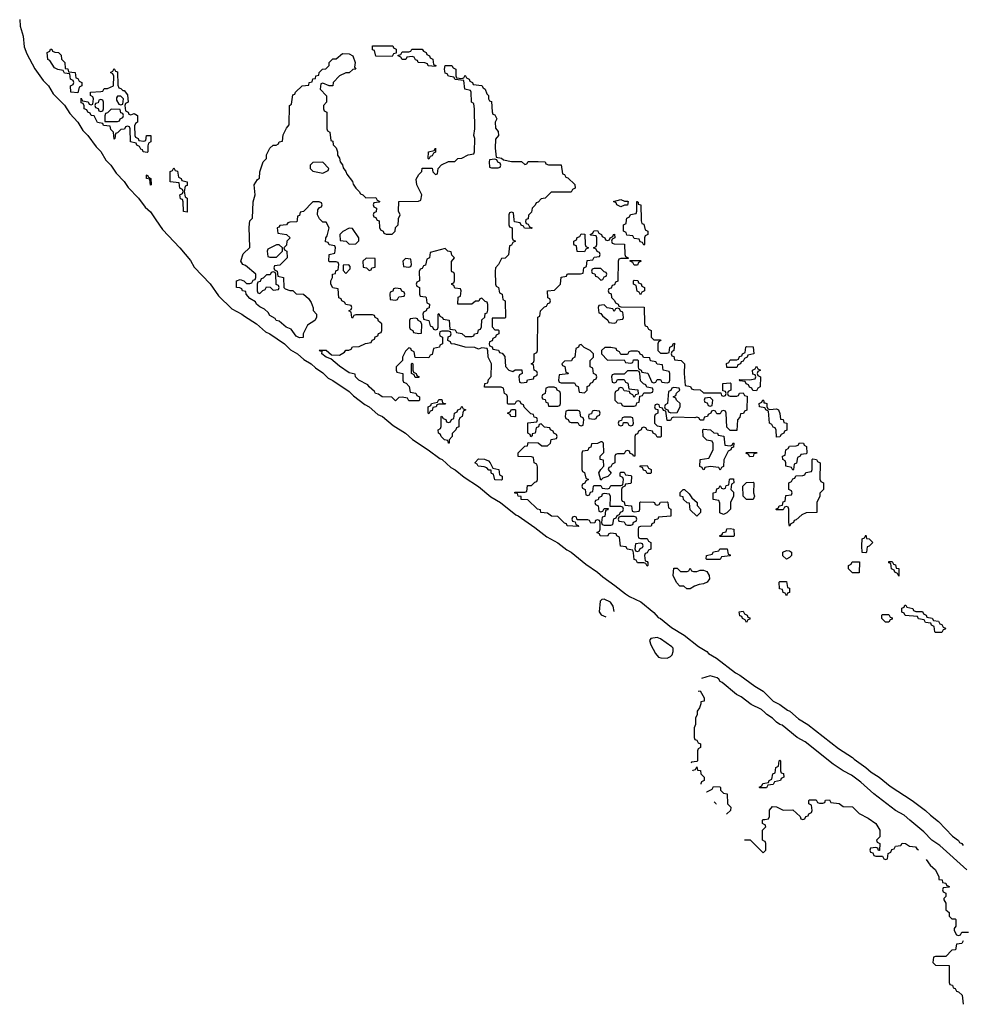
# Model space of a CAD drawing. Header units: inches. Extents: x 2710028 to 2964570, y 496606 to 722708.
# Tile 37 of 228: x 2715499 to 2721193, y 685258 to 691209. Entities that reach past the tile are written whole.
import ezdxf

# ---------------------------------------------------------------- set-up
doc = ezdxf.new("R2010")
doc.units = ezdxf.units.IN
doc.header["$MEASUREMENT"] = 0
for name, color, linetype in [('C7618', 7, 'Continuous'), ('C7619', 7, 'Continuous'), ('C7628', 7, 'Continuous')]:
    doc.layers.add(name, color=color, linetype=linetype)

msp = doc.modelspace()

# ---------------------------------------------------------------- linework, layer by layer
at = {"layer": 'C7618', "color": 6}
for points in [[(2716322.2, 690000), (2716361.8, 689941.8), (2716467.3, 689830), (2716530, 689753.4), (2716552.9, 689712.9), (2716650, 689612.7), (2716699.9, 689539.9), (2716780.8, 689460.8), (2716842, 689430), (2716856.2, 689416.2), (2716930.4, 689370), (2716983.1, 689323.1), (2717010.5, 689310), (2717099.1, 689250), (2717134.4, 689214.4), (2717176.3, 689190), (2717215.8, 689155.8), (2717259.1, 689130), (2717285.3, 689105.3), (2717330, 689074.9), (2717362, 689042), (2717390, 689028), (2717490, 688961.6), (2717516, 688936), (2717584.2, 688884.2), (2717610.4, 688870), (2717662.3, 688822.3), (2717690.2, 688810.2), (2717755.8, 688755.8), (2717830, 688710.3), (2717872.5, 688672.5), (2717967.3, 688610), (2718036.1, 688556.1), (2718050.4, 688550), (2718103.4, 688503.4), (2718130, 688487.7), (2718183.4, 688443.4), (2718270, 688387.7), (2718345.5, 688325.5), (2718404, 688290), (2718496, 688216), (2718510, 688210.3), (2718610, 688139.3), (2718682.8, 688082.7), (2718750, 688048), (2718804, 688004), (2718830.4, 687990), (2718918, 687918), (2718990.3, 687870), (2719021.4, 687841.4), (2719094.9, 687790), (2719158, 687738), (2719182, 687722), (2719250.4, 687690), (2719330, 687625.5), (2719356.5, 687596.5), (2719370.3, 687590), (2719436.4, 687536.4), (2719512.2, 687490), (2719599.9, 687419.9), (2719650.3, 687390), (2719659, 687379), (2719707.3, 687350), (2719822.2, 687262.2), (2719850, 687248), (2719940.4, 687180.4), (2719990.5, 687150), (2720000, 687140.5)], [(2717174.6, 690000), (2717172.7, 689987.3), (2717130, 689986), (2717118, 689982), (2717111.6, 689968.4), (2717070, 689966), (2717064.7, 689955.3), (2717054, 689950), (2717058, 689918), (2717111.6, 689911.6), (2717132, 689890), (2717112, 689870), (2717110, 689846), (2717094, 689830), (2717098, 689818), (2717112, 689810), (2717114, 689770), (2717070, 689726), (2717038, 689722), (2717034, 689710), (2717038, 689698), (2717054, 689690), (2717058, 689658), (2717092, 689650), (2717094, 689590), (2717102, 689582), (2717130, 689572), (2717150, 689572), (2717170, 689552), (2717214, 689550), (2717243.6, 689523.6), (2717259.8, 689499.8), (2717272, 689468), (2717272, 689452), (2717292, 689430), (2717292, 689410), (2717282, 689390), (2717238, 689362), (2717212, 689310), (2717211, 689289), (2717190, 689286), (2717170, 689295.3), (2717139.3, 689339.3), (2717109, 689350), (2717067, 689387), (2717049.3, 689390), (2717042.7, 689402.7), (2717010, 689421.2), (2716999.3, 689439.3), (2716978.9, 689458.9), (2716950, 689474), (2716929, 689490), (2716923.1, 689503.1), (2716890, 689524), (2716868, 689550), (2716866, 689566), (2716846, 689570), (2716842, 689582), (2716828.4, 689588.4), (2716809, 689590), (2716808.4, 689631.6), (2716830, 689638), (2716854, 689630), (2716870, 689614), (2716890, 689614), (2716902, 689618), (2716910, 689634), (2716922, 689638), (2716926, 689650), (2716926, 689670), (2716864, 689724), (2716848, 689730), (2716835.3, 689750), (2716850, 689794), (2716888.4, 689831.6), (2716885.2, 689954.8), (2716890, 689994), (2716896, 690000)], [(2718454, 690000), (2718454, 689970), (2718458, 689958), (2718474, 689950), (2718474, 689890), (2718478, 689878), (2718494, 689870), (2718478, 689862), (2718470, 689846), (2718458, 689842), (2718452.7, 689787.3), (2718431.6, 689768.4), (2718410, 689766), (2718391.6, 689728.4), (2718374, 689710), (2718372, 689690), (2718374, 689610), (2718378, 689598), (2718392, 689590), (2718398, 689558), (2718414, 689550), (2718418, 689518), (2718432, 689510), (2718434, 689410), (2718430, 689406), (2718354, 689406), (2718352.7, 689352.7), (2718370, 689334), (2718390, 689334), (2718394, 689330), (2718394, 689310), (2718378, 689302), (2718374, 689290), (2718358, 689282), (2718352.7, 689267.3), (2718338, 689262), (2718334, 689250), (2718338, 689238), (2718352.7, 689232.7), (2718358, 689218), (2718391.6, 689211.6), (2718398, 689198), (2718412.7, 689192.7), (2718430, 689174), (2718432.7, 689112.7), (2718454, 689090), (2718478, 689082), (2718492.7, 689092.7), (2718532.7, 689092.7), (2718534, 689070), (2718518, 689062), (2718514, 689050), (2718518, 689018), (2718530, 689014), (2718562, 689018), (2718567.3, 689032.7), (2718602, 689038), (2718607.3, 689052.7), (2718622, 689058), (2718626, 689070), (2718622, 689082), (2718606, 689090), (2718602, 689122), (2718588, 689130), (2718602, 689138), (2718606, 689150), (2718606, 689190), (2718622, 689198), (2718626, 689210), (2718628.4, 689411.6), (2718642, 689418), (2718646, 689450), (2718670, 689474), (2718682, 689478), (2718690, 689494), (2718702, 689498), (2718706, 689510), (2718702, 689522), (2718688.4, 689528.4), (2718688, 689570), (2718730, 689574), (2718766, 689610), (2718770, 689652), (2718802, 689658), (2718806, 689670), (2718812.7, 689672.7), (2718887.3, 689672.7), (2718902, 689678), (2718906, 689710), (2718922, 689718), (2718927.3, 689752.7), (2718962, 689758), (2718970, 689774), (2719002, 689778), (2719006, 689790), (2719002, 689802), (2718987.3, 689807.3), (2718982, 689822), (2718966, 689830), (2718982, 689838), (2718986, 689850), (2718986, 689890), (2718982, 689902), (2718950, 689906), (2718946, 689910), (2718962, 689918), (2718967.3, 689932.7), (2718990, 689934), (2718998, 689918), (2719014, 689910), (2719018, 689898), (2719034, 689890), (2719038, 689878), (2719050, 689874), (2719062, 689878), (2719066, 689890), (2719082, 689898), (2719086, 689910), (2719092, 689912), (2719094, 689890), (2719078, 689882), (2719074, 689870), (2719078, 689858), (2719090, 689854), (2719152.7, 689852.7), (2719154, 689790), (2719158, 689778), (2719174, 689770), (2719174, 689766), (2719130, 689766), (2719118, 689762), (2719114, 689750), (2719111.6, 689628.4), (2719098, 689622), (2719092.7, 689607.3), (2719078, 689602), (2719072.7, 689587.3), (2719058, 689582), (2719054, 689570), (2719058, 689558), (2719072.7, 689552.7), (2719074, 689530), (2719092.7, 689512.7), (2719098, 689498), (2719114, 689490), (2719118, 689478), (2719130, 689474), (2719271.1, 689471.1), (2719272.7, 689372.7), (2719278, 689358), (2719290, 689354), (2719298, 689338), (2719314, 689330), (2719314, 689290), (2719330, 689274), (2719370, 689274), (2719372, 689270), (2719358, 689262), (2719354, 689250), (2719354, 689210), (2719370, 689194), (2719410, 689194), (2719422, 689198), (2719426, 689230), (2719442, 689238), (2719446, 689250), (2719454, 689254), (2719451.1, 689208.9), (2719438, 689202), (2719434, 689190), (2719438, 689178), (2719450, 689174), (2719454, 689154), (2719494, 689150), (2719514, 689130), (2719512, 689070), (2719518, 688998), (2719551.6, 688991.6), (2719558, 688978), (2719570, 688974), (2719610, 688972), (2719630, 688954), (2719734, 688954), (2719738, 688938), (2719750, 688934), (2719762, 688938), (2719766, 688950), (2719762, 688962), (2719746, 688966), (2719746, 689010), (2719790, 689014), (2719794, 689010), (2719794, 688970), (2719778, 688962), (2719774, 688950), (2719778, 688938), (2719790, 688934), (2719830, 688934), (2719842, 688938), (2719847.3, 688952.7), (2719870, 688954), (2719878, 688938), (2719892.7, 688932.7), (2719892, 688848), (2719878, 688842), (2719872, 688828), (2719854, 688826), (2719850, 688806), (2719834, 688790), (2719830, 688726), (2719790, 688726), (2719770, 688746), (2719766, 688830), (2719762, 688842), (2719750, 688846), (2719738, 688842), (2719730, 688826), (2719710, 688826), (2719702, 688842), (2719690, 688846), (2719678, 688842), (2719674, 688830), (2719658, 688822), (2719654, 688810), (2719634, 688806), (2719630, 688788), (2719610, 688788), (2719602, 688802), (2719590, 688806), (2719578, 688802), (2719450, 688806), (2719438, 688802), (2719430, 688786), (2719410, 688786), (2719402, 688842), (2719387.3, 688847.3), (2719382, 688862), (2719366, 688866), (2719362, 688882), (2719350, 688886), (2719338, 688882), (2719334, 688870), (2719338, 688858), (2719354, 688854), (2719354, 688830), (2719338, 688822), (2719334, 688810), (2719334, 688770), (2719350, 688754), (2719374, 688750), (2719374, 688690), (2719370, 688686), (2719350, 688686), (2719342, 688702), (2719326, 688710), (2719322, 688722), (2719288.4, 688728.4), (2719282, 688742), (2719270, 688746), (2719258, 688742), (2719254, 688730), (2719238, 688722), (2719230, 688706), (2719218, 688702), (2719214, 688690), (2719214, 688570), (2719206, 688570), (2719202, 688582), (2719187.3, 688587.3), (2719182, 688602), (2719170, 688606), (2719158, 688602), (2719150, 688586), (2719110, 688586), (2719098, 688582), (2719094, 688570), (2719094, 688530), (2719078, 688522), (2719070, 688506), (2719058, 688502), (2719054, 688490), (2719072.7, 688467.3), (2719052.7, 688447.3), (2719022, 688438), (2719010, 688426), (2718998, 688470), (2719008.9, 688491.1), (2719028, 688510), (2719026, 688546), (2719006, 688550), (2719006, 688570), (2719027.3, 688592.7), (2719026, 688650), (2719018, 688658), (2719010, 688658), (2718990, 688648), (2718954, 688646), (2718950, 688626), (2718938, 688622), (2718930, 688606), (2718898, 688602), (2718894, 688590), (2718894, 688490), (2718898, 688478), (2718911.6, 688471.6), (2718918, 688438), (2718934, 688430), (2718918, 688422), (2718912.7, 688407.3), (2718898, 688402), (2718894, 688390), (2718898, 688378), (2718914, 688370), (2718918, 688338), (2718930, 688334), (2718942, 688338), (2718947.3, 688352.7), (2718962, 688358), (2718966, 688390), (2718970, 688394), (2719010, 688394), (2719018, 688378), (2719050, 688374), (2719062, 688378), (2719070, 688394), (2719130, 688394), (2719142, 688398), (2719146, 688430), (2719142, 688442), (2719126, 688450), (2719126, 688470), (2719130, 688474), (2719150, 688474), (2719158, 688458), (2719190, 688454), (2719194, 688450), (2719192.7, 688412.7), (2719190, 688406), (2719158, 688402), (2719154, 688390), (2719138, 688382), (2719134, 688370), (2719134, 688310), (2719138, 688298), (2719150, 688294), (2719154, 688274), (2719194, 688270), (2719198, 688238), (2719210, 688234), (2719242, 688238), (2719246, 688250), (2719246, 688290), (2719250, 688294), (2719327.3, 688292.7), (2719334, 688290), (2719338, 688278), (2719350, 688274), (2719362, 688278), (2719370, 688292), (2719410, 688294), (2719414, 688290), (2719418, 688258), (2719432, 688250), (2719431.3, 688208.7), (2719358, 688202), (2719354, 688190), (2719334, 688186), (2719331.6, 688168.4), (2719318, 688162), (2719312.7, 688147.3), (2719250, 688146), (2719238, 688142), (2719234, 688130), (2719234, 688090), (2719238, 688078), (2719250, 688074), (2719290, 688074), (2719298, 688058), (2719311.3, 688050), (2719311.6, 688008.4), (2719298, 688002), (2719290, 687986), (2719278, 687982), (2719274, 687970), (2719278, 687938), (2719290, 687934), (2719292.7, 687927.3), (2719294, 687910), (2719290, 687906), (2719282, 687922), (2719270, 687926), (2719230, 687926), (2719222, 687942), (2719210, 687946), (2719207.3, 687987.3), (2719202, 688002), (2719168.4, 688008.4), (2719162, 688022), (2719127.3, 688027.3), (2719122, 688082), (2719106, 688090), (2719102, 688102), (2719070, 688106), (2719058, 688102), (2719050, 688088), (2719006, 688090), (2719002, 688102), (2718986, 688110), (2719002, 688118), (2719006, 688130), (2719006, 688170), (2719002, 688182), (2718990, 688186), (2718978, 688182), (2718972.7, 688167.3), (2718950, 688166), (2718942, 688182), (2718930, 688186), (2718866, 688186), (2718862, 688202), (2718850, 688206), (2718838, 688202), (2718834, 688190), (2718838, 688178), (2718854, 688174), (2718858, 688158), (2718872.7, 688152.7), (2718874, 688146), (2718806, 688150), (2718802, 688162), (2718790, 688166), (2718788.9, 688168.9), (2718750, 688206), (2718711.6, 688208.4), (2718687.3, 688227.3), (2718648, 688230), (2718646, 688246), (2718626, 688250), (2718568, 688308), (2718528.7, 688310), (2718527.3, 688327.3), (2718510, 688328.7), (2718506, 688346), (2718490, 688348), (2718490, 688354), (2718550, 688354), (2718562, 688358), (2718566, 688394), (2718590, 688394), (2718610, 688414), (2718622, 688418), (2718626, 688430), (2718627.3, 688507.3), (2718622, 688522), (2718606, 688530), (2718602, 688562), (2718590, 688566), (2718510, 688568), (2718510, 688592), (2718550, 688632), (2718566, 688634), (2718570, 688654), (2718631.1, 688651.1), (2718652.7, 688632.7), (2718687.3, 688632.7), (2718706, 688650), (2718708.9, 688671.1), (2718742, 688678), (2718746, 688690), (2718742, 688702), (2718726, 688710), (2718722, 688722), (2718706, 688730), (2718702, 688742), (2718670, 688746), (2718650, 688766), (2718638, 688762), (2718632.7, 688747.3), (2718618, 688742), (2718612, 688710), (2718594, 688706), (2718594, 688694), (2718587.3, 688687.3), (2718582, 688702), (2718568.7, 688710), (2718568.4, 688771.6), (2718622, 688778), (2718626, 688790), (2718622, 688802), (2718607.3, 688807.3), (2718602, 688822), (2718587.3, 688827.3), (2718547.3, 688867.3), (2718542, 688882), (2718527.3, 688887.3), (2718522, 688902), (2718510, 688906), (2718498, 688902), (2718490, 688886), (2718450, 688886), (2718446, 688890), (2718446, 688930), (2718442, 688942), (2718428, 688950), (2718422, 688982), (2718407.3, 688987.3), (2718307.3, 688987.3), (2718308, 689010), (2718326, 689014), (2718330, 689034), (2718348, 689052), (2718348.7, 689128.7), (2718328.7, 689170), (2718327.3, 689207.3), (2718322, 689222), (2718290, 689226), (2718270, 689218), (2718248.4, 689228.4), (2718190, 689229.2), (2718128.4, 689248.4), (2718106, 689250), (2718102, 689262), (2718086, 689270), (2718087.3, 689292.7), (2718102, 689298), (2718106, 689310), (2718102, 689322), (2718090, 689326), (2718050, 689326), (2718038, 689322), (2718034, 689310), (2718038, 689298), (2718054, 689290), (2718054, 689250), (2718038, 689242), (2718034, 689230), (2717998, 689222), (2717990, 689186), (2717978, 689182), (2717970, 689166), (2717887.3, 689167.3), (2717882, 689202), (2717866, 689210), (2717862, 689222), (2717850, 689226), (2717830, 689206), (2717812, 689170), (2717811.6, 689148.4), (2717774, 689110), (2717774, 689090), (2717778, 689078), (2717814, 689070), (2717814, 689030), (2717818, 689018), (2717832.7, 689012.7), (2717851.6, 688991.6), (2717858, 688958), (2717891.6, 688951.6), (2717898, 688938), (2717914, 688930), (2717914, 688910), (2717910, 688906), (2717850, 688906), (2717842, 688922), (2717810, 688928), (2717790, 688926), (2717770, 688906), (2717748, 688928), (2717688, 688930), (2717666.3, 688946.3), (2717649.3, 688950), (2717642.7, 688962.7), (2717609.3, 688990), (2717602.7, 689002.7), (2717548, 689030), (2717528, 689050), (2717526, 689066), (2717490, 689074), (2717430, 689114), (2717379, 689159), (2717350, 689169.4), (2717324, 689190), (2717326, 689206), (2717314, 689206), (2717309.1, 689210.9), (2717350, 689211.3), (2717383.6, 689183.6), (2717430, 689182), (2717460.4, 689199.6), (2717470, 689211.3), (2717488, 689212), (2717502, 689218), (2717510, 689232), (2717550, 689234), (2717588.4, 689251.6), (2717622, 689258), (2717627.3, 689272.7), (2717642, 689278), (2717647.3, 689292.7), (2717662, 689298), (2717667.3, 689312.7), (2717682, 689318), (2717686, 689330), (2717686, 689370), (2717667.3, 689387.3), (2717662, 689402), (2717646, 689410), (2717642, 689422), (2717630, 689426), (2717530, 689426), (2717518, 689422), (2717510, 689406), (2717506, 689410), (2717502, 689442), (2717488, 689450), (2717502, 689458), (2717506, 689470), (2717502, 689482), (2717468.4, 689488.4), (2717462, 689502), (2717446, 689510), (2717442, 689522), (2717427.3, 689527.3), (2717422, 689582), (2717390, 689588), (2717378, 689610), (2717378, 689630), (2717388, 689650), (2717388, 689670), (2717406, 689674), (2717408.4, 689691.6), (2717422, 689698), (2717426, 689730), (2717422, 689742), (2717410, 689746), (2717370, 689746), (2717366, 689750), (2717368, 689790), (2717402, 689798), (2717406, 689830), (2717402, 689842), (2717368.4, 689848.4), (2717362, 689862), (2717346, 689866), (2717348, 689890), (2717356.4, 689903.6), (2717368, 689950), (2717350, 689986), (2717330, 689986), (2717316, 690000)], [(2717657, 690000), (2717658, 689998), (2717670, 689994), (2717672.7, 689952.7), (2717678, 689938), (2717694, 689930), (2717698, 689918), (2717712.7, 689912.7), (2717750, 689912), (2717768, 689930), (2717770, 689954), (2717786, 689970), (2717787.1, 690000)], [(2718557.3, 690000), (2718554, 689990), (2718558, 689978), (2718570, 689974), (2718578, 689958), (2718594, 689950), (2718590, 689946), (2718548.4, 689948.4), (2718542, 689962), (2718527.3, 689967.3), (2718522, 689982), (2718487.3, 689987.3), (2718486.1, 690000)], [(2719252.5, 690000), (2719252.7, 689992.7), (2719258, 689978), (2719270, 689974), (2719278, 689938), (2719294, 689930), (2719294, 689910), (2719278, 689902), (2719274, 689890), (2719274, 689850), (2719270, 689846), (2719262, 689862), (2719247.3, 689867.3), (2719242, 689882), (2719210, 689886), (2719202, 689902), (2719167.3, 689907.3), (2719162, 689922), (2719146, 689930), (2719146, 689970), (2719162, 689978), (2719164.7, 690000)], [(2720000, 688862.4), (2719968.4, 688868.4), (2719966, 688890), (2719982, 688898), (2719988.7, 688911.3), (2719994, 688906), (2719994, 688894), (2720000, 688892.6)], [(2719089.5, 687631.5), (2719083.5, 687663.5), (2719068.2, 687688.2), (2719030, 687706.6), (2719015.3, 687704.7), (2719004.7, 687695.3), (2719000.4, 687630), (2719011.8, 687611.8), (2719038.8, 687600.1)], [(2720000, 687021.1), (2719979.6, 687039.6), (2719918, 687070), (2719857, 687117), (2719829.7, 687130), (2719743.3, 687203.3), (2719730, 687209.8), (2719722.9, 687222.9), (2719711.3, 687231.3), (2719670, 687243.5), (2719617, 687226.3)], [(2719597.5, 687151), (2719610, 687152), (2719634, 687110), (2719634, 687090), (2719614, 687086), (2719614, 687074), (2719604.7, 687050), (2719592, 687030), (2719592, 687008), (2719582, 686990), (2719582, 686950), (2719574, 686930), (2719574, 686870), (2719578, 686858), (2719590, 686854), (2719598, 686838), (2719611.6, 686831.6), (2719612, 686810), (2719598, 686802), (2719594, 686790), (2719594, 686730), (2719590, 686726), (2719558, 686722), (2719554.3, 686714.6)], [(2719564.7, 686669.9), (2719567.3, 686672.7), (2719582, 686678), (2719590, 686694), (2719594, 686674), (2719611.1, 686671.1), (2719614, 686650), (2719634, 686630), (2719634, 686610), (2719618, 686602), (2719614, 686590), (2719614.1, 686589.4)], [(2719650, 686542), (2719682, 686558), (2719690, 686574), (2719727.3, 686572.7), (2719730.9, 686570.9), (2719732, 686568), (2719732, 686552), (2719750, 686534), (2719772, 686530), (2719774, 686470), (2719794, 686450), (2719792, 686430), (2719770, 686408.7), (2719767.8, 686408.1)], [(2720000, 686566), (2719970, 686566), (2719966, 686570), (2719982, 686578), (2719988.4, 686591.6), (2720000, 686593.8)], [(2719648.1, 686543), (2719650, 686542)], [(2719703.7, 686467.6), (2719706, 686470), (2719693.2, 686481.9)], [(2720000, 686343), (2719986, 686350), (2719986, 686370), (2719990, 686374), (2720000, 686375.2)], [(2720000, 686243), (2719986, 686250), (2719986, 686310), (2720000, 686324)], [(2719877.8, 686251.7), (2719912, 686252), (2719990, 686174), (2720000, 686184)]]:
    msp.add_lwpolyline(points, dxfattribs=at)
for points in [[(2717490, 689948), (2717451.1, 689928.9), (2717432, 689910), (2717434, 689874), (2717470.7, 689870.7), (2717490, 689852), (2717530, 689854), (2717547.3, 689872.7), (2717548, 689890), (2717510, 689946)], [(2718910, 689806), (2718867.3, 689807.3), (2718862, 689842), (2718850, 689846), (2718847.3, 689852.7), (2718846, 689870), (2718862, 689878), (2718867.3, 689892.7), (2718882, 689898), (2718890, 689914), (2718912.7, 689912.7), (2718914, 689850), (2718918, 689838), (2718934, 689830), (2718918, 689822)], [(2717050, 689848), (2716998, 689822), (2716994, 689810), (2716998, 689778), (2717010, 689774), (2717050, 689774), (2717086, 689810), (2717086, 689830), (2717067.3, 689847.3)], [(2718070, 689826), (2717978, 689802), (2717974, 689770), (2717958, 689762), (2717950, 689726), (2717938, 689722), (2717930, 689706), (2717918, 689702), (2717912.7, 689687.3), (2717914, 689630), (2717898, 689622), (2717894, 689610), (2717898, 689598), (2717914, 689590), (2717914, 689550), (2717918, 689538), (2717950, 689534), (2717954, 689530), (2717958, 689498), (2717974, 689490), (2717972.7, 689467.3), (2717958, 689462), (2717954, 689450), (2717938, 689442), (2717934, 689430), (2717938, 689398), (2717971.3, 689391.3), (2717978, 689358), (2717992.7, 689352.7), (2717998, 689338), (2718010, 689334), (2718022, 689338), (2718026, 689350), (2718026, 689430), (2718030, 689434), (2718038, 689418), (2718054, 689410), (2718058, 689398), (2718092.7, 689392.7), (2718098, 689338), (2718130, 689334), (2718138, 689318), (2718170, 689312), (2718190, 689294), (2718230, 689294), (2718242, 689298), (2718246, 689310), (2718266, 689314), (2718270, 689334), (2718282, 689338), (2718288, 689352), (2718290, 689394), (2718308, 689412), (2718310, 689434), (2718322, 689438), (2718327.3, 689452.7), (2718327.3, 689487.3), (2718322, 689502), (2718310, 689506), (2718290, 689526), (2718278, 689522), (2718271.6, 689508.4), (2718252.7, 689507.3), (2718231.1, 689488.9), (2718146, 689490), (2718148.4, 689531.6), (2718162, 689538), (2718166, 689570), (2718162, 689582), (2718127.3, 689587.3), (2718122, 689602), (2718108.7, 689608.7), (2718110, 689614), (2718122, 689618), (2718126, 689630), (2718126, 689670), (2718122, 689682), (2718110, 689686), (2718108, 689692), (2718107.3, 689747.3), (2718126, 689770), (2718110, 689786), (2718106, 689806), (2718086, 689810)], [(2717487.3, 689727.3), (2717454, 689726), (2717452.7, 689692.7), (2717470, 689674), (2717496.4, 689703.6), (2717496.4, 689716.4)], [(2717591.6, 689768.4), (2717572, 689750), (2717574, 689714), (2717594, 689710), (2717610, 689694), (2717622, 689698), (2717626, 689710), (2717646, 689714), (2717646, 689766)], [(2717830, 689766), (2717814, 689750), (2717818, 689718), (2717850, 689714), (2717862, 689718), (2717866, 689730), (2717862, 689762)], [(2719210, 689726), (2719202, 689742), (2719186, 689750), (2719186, 689754), (2719250, 689754), (2719254, 689750), (2719238, 689742), (2719230, 689726)], [(2717030, 689686), (2717018, 689682), (2717012.7, 689667.3), (2716990, 689666), (2716970, 689646), (2716958, 689642), (2716952.7, 689627.3), (2716938, 689622), (2716934, 689610), (2716934, 689570), (2716938, 689558), (2716950, 689554), (2716967.3, 689572.7), (2716982, 689578), (2716990, 689594), (2717011.6, 689591.6), (2717030, 689574), (2717062, 689578), (2717066, 689590), (2717062, 689602), (2717048, 689608), (2717046, 689670), (2717042, 689682)], [(2719010, 689706), (2718970, 689706), (2718958, 689702), (2718954, 689690), (2718958, 689678), (2718972.7, 689672.7), (2718978, 689658), (2718990, 689654), (2719010, 689634), (2719022, 689638), (2719030, 689654), (2719042, 689658), (2719046, 689670), (2719042, 689682), (2719030, 689686)], [(2719250, 689546), (2719242, 689562), (2719228.4, 689568.4), (2719222, 689602), (2719206, 689610), (2719206, 689630), (2719210, 689634), (2719232.7, 689632.7), (2719238, 689618), (2719252.7, 689612.7), (2719258, 689598), (2719274, 689590), (2719274, 689570), (2719258, 689562)], [(2717770, 689586), (2717758, 689582), (2717752.7, 689567.3), (2717738, 689562), (2717734, 689550), (2717738, 689518), (2717770, 689514), (2717782, 689518), (2717790, 689534), (2717822, 689538), (2717826, 689550), (2717822, 689562), (2717807.3, 689567.3), (2717802, 689582)], [(2719030, 689486), (2718998, 689482), (2718994, 689470), (2718998, 689438), (2719010, 689434), (2719019.6, 689419.6), (2719052.7, 689392.7), (2719058, 689378), (2719090, 689374), (2719102, 689378), (2719110, 689394), (2719142, 689398), (2719146, 689410), (2719142, 689442), (2719127.3, 689447.3), (2719122, 689462), (2719110, 689466), (2719098, 689462), (2719090, 689446), (2719082, 689462), (2719048.4, 689468.4)], [(2717890, 689406), (2717858, 689402), (2717854, 689390), (2717854, 689350), (2717858, 689338), (2717874, 689330), (2717878, 689318), (2717910, 689312), (2717926, 689314), (2717927.3, 689367.3), (2717922, 689382), (2717906, 689390), (2717902, 689402)], [(2718890, 689246), (2718878, 689242), (2718874, 689230), (2718858, 689222), (2718851.6, 689168.4), (2718838, 689162), (2718832.7, 689147.3), (2718790, 689146), (2718774, 689130), (2718778, 689118), (2718792.7, 689112.7), (2718798, 689078), (2718810, 689074), (2718812, 689068), (2718758, 689062), (2718754, 689030), (2718758, 689018), (2718770, 689014), (2718850, 689014), (2718858, 688998), (2718872.7, 688992.7), (2718878, 688958), (2718910, 688954), (2718926, 688970), (2718927.3, 688992.7), (2718942, 688998), (2718947.3, 689012.7), (2718962, 689018), (2718967.3, 689032.7), (2718982, 689038), (2718986, 689050), (2718982, 689062), (2718966, 689070), (2718962, 689102), (2718946, 689110), (2718946, 689150), (2718966, 689170), (2718966, 689190), (2718946, 689210), (2718908.4, 689228.4)], [(2719070, 689228), (2719032.7, 689227.3), (2719014, 689210), (2719014, 689190), (2719050, 689152), (2719150, 689154), (2719158, 689138), (2719190, 689134), (2719202, 689138), (2719207.3, 689152.7), (2719230, 689154), (2719234, 689150), (2719234, 689110), (2719238, 689098), (2719254, 689090), (2719258, 689078), (2719292.7, 689072.7), (2719318, 689018), (2719330, 689014), (2719342, 689018), (2719350, 689034), (2719370, 689034), (2719378, 689018), (2719410, 689014), (2719422, 689018), (2719426, 689030), (2719426, 689070), (2719422, 689082), (2719386, 689090), (2719382, 689122), (2719350, 689126), (2719342, 689142), (2719310, 689148), (2719306, 689166), (2719268, 689168), (2719262, 689182), (2719247.3, 689187.3), (2719242, 689202), (2719230, 689206), (2719190, 689206), (2719178, 689202), (2719170, 689186), (2719130, 689186), (2719122, 689202), (2719106, 689210), (2719102, 689222)], [(2719770, 689106), (2719768.4, 689131.6), (2719782, 689138), (2719790, 689154), (2719830, 689154), (2719842, 689158), (2719847.3, 689172.7), (2719862, 689178), (2719866, 689190), (2719882, 689198), (2719886, 689230), (2719890, 689234), (2719930, 689231), (2719934, 689190), (2719898, 689182), (2719894, 689170), (2719878, 689162), (2719870, 689146), (2719858, 689142), (2719854, 689130), (2719838, 689122), (2719830, 689106)], [(2717910, 689046), (2717887.3, 689047.3), (2717882, 689062), (2717866, 689070), (2717866, 689130), (2717870, 689134), (2717874, 689130), (2717874, 689090), (2717878, 689078), (2717894, 689070), (2717898, 689058), (2717912, 689050)], [(2719230, 689086), (2719170, 689086), (2719150, 689066), (2719090, 689066), (2719078, 689062), (2719074, 689050), (2719078, 689018), (2719090, 689014), (2719102, 689018), (2719110, 689034), (2719150, 689034), (2719158, 689018), (2719171.6, 689011.6), (2719178, 688978), (2719232.7, 688972.7), (2719234, 688946), (2719218, 688942), (2719210, 688926), (2719202, 688942), (2719186, 688950), (2719182, 688962), (2719150, 688966), (2719142, 688982), (2719130, 688986), (2719118, 688982), (2719114, 688970), (2719098, 688962), (2719094, 688950), (2719094, 688910), (2719110, 688894), (2719131.6, 688891.6), (2719138, 688878), (2719150, 688874), (2719210, 688874), (2719222, 688878), (2719227.3, 688892.7), (2719242, 688898), (2719246, 688934), (2719262, 688938), (2719270, 688954), (2719310, 688954), (2719322, 688958), (2719326, 688970), (2719322, 688982), (2719287.3, 688987.3), (2719282, 689002), (2719267.3, 689007.3), (2719250, 689026), (2719246, 689070), (2719242, 689082)], [(2719950, 688966), (2719927.3, 688967.3), (2719922, 688982), (2719907.3, 688987.3), (2719902, 689002), (2719887.3, 689007.3), (2719882, 689022), (2719850, 689026), (2719846, 689030), (2719850, 689034), (2719907.3, 689032.7), (2719942, 689038), (2719946, 689050), (2719942, 689062), (2719927.3, 689067.3), (2719926, 689090), (2719942, 689098), (2719950, 689114), (2719958, 689098), (2719974, 689090), (2719958, 689082), (2719954, 689070), (2719958, 689058), (2719974, 689050), (2719972, 688990), (2719958, 688982)], [(2718727.3, 688987.3), (2718692.7, 688987.3), (2718678, 688982), (2718674, 688950), (2718658, 688942), (2718654, 688930), (2718658, 688918), (2718672.7, 688912.7), (2718678, 688898), (2718690, 688894), (2718694, 688874), (2718750, 688874), (2718762, 688878), (2718766, 688890), (2718766, 688950), (2718762, 688962), (2718746, 688970), (2718742, 688982)], [(2719450, 688986), (2719438, 688982), (2719432.7, 688967.3), (2719418, 688962), (2719411.6, 688888.4), (2719398, 688882), (2719394, 688870), (2719398, 688858), (2719414, 688850), (2719418, 688838), (2719432.7, 688832.7), (2719470, 688834), (2719488, 688870), (2719488, 688890), (2719466, 688910), (2719462, 688922), (2719446, 688930), (2719462, 688938), (2719467.3, 688952.7), (2719486, 688970), (2719482, 688982)], [(2717970, 688826), (2717966, 688830), (2717966, 688870), (2717982, 688878), (2717986, 688890), (2718022, 688898), (2718030, 688914), (2718050, 688914), (2718054, 688894), (2718071.3, 688890), (2718070, 688886), (2718030, 688886), (2718018, 688882), (2718014, 688870), (2717994, 688866), (2717990, 688846), (2717978, 688842)], [(2719670, 688926), (2719638, 688922), (2719634, 688910), (2719638, 688898), (2719652.7, 688892.7), (2719658, 688878), (2719670, 688874), (2719682, 688878), (2719686, 688910)], [(2718090, 688649.2), (2718086, 688666), (2718066, 688670), (2718046, 688690), (2718042, 688702), (2718028, 688710), (2718026, 688730), (2718042, 688738), (2718046, 688750), (2718046, 688810), (2718050, 688812), (2718058, 688798), (2718072.7, 688792.7), (2718078, 688778), (2718090, 688774), (2718102, 688778), (2718107.3, 688792.7), (2718122, 688798), (2718126, 688830), (2718142, 688838), (2718146, 688850), (2718162, 688858), (2718170, 688874), (2718178, 688858), (2718194, 688850), (2718178, 688842), (2718172, 688810), (2718158, 688802), (2718152.7, 688787.3), (2718151.6, 688748.4), (2718138, 688742), (2718134, 688730), (2718112, 688708), (2718111.1, 688688.9), (2718094, 688670), (2718094, 688650)], [(2718490, 688808.7), (2718466, 688810), (2718462, 688822), (2718446, 688830), (2718462, 688838), (2718470, 688854), (2718490, 688854), (2718494, 688850), (2718494, 688810)], [(2718870, 688846), (2718810, 688846), (2718798, 688842), (2718794, 688810), (2718798, 688798), (2718812.7, 688792.7), (2718818, 688778), (2718830, 688774), (2718870, 688774), (2718878, 688758), (2718890, 688754), (2718902, 688758), (2718906, 688790), (2718902, 688802), (2718888, 688808), (2718882, 688842)], [(2718970, 688846), (2718958, 688842), (2718952.7, 688827.3), (2718938, 688822), (2718934, 688810), (2718938, 688798), (2718970, 688794), (2718982, 688798), (2718987.3, 688812.7), (2719002, 688818), (2719006, 688830), (2719002, 688842)], [(2719190, 688806), (2719150, 688806), (2719138, 688802), (2719134, 688786), (2719118, 688782), (2719114, 688770), (2719118, 688758), (2719130, 688754), (2719142, 688758), (2719146, 688774), (2719170, 688774), (2719178, 688758), (2719190, 688754), (2719202, 688758), (2719206, 688770), (2719202, 688802)], [(2719790, 688634), (2719802, 688638), (2719808.4, 688651.6), (2719812, 688650), (2719810, 688626), (2719798, 688622), (2719794, 688610), (2719778, 688602), (2719770, 688586), (2719751.6, 688548.4), (2719751.1, 688508.9), (2719738, 688502), (2719730, 688486), (2719722, 688502), (2719670, 688508), (2719638, 688502), (2719634, 688490), (2719628, 688488), (2719622, 688502), (2719608.4, 688508.4), (2719608.9, 688551.1), (2719662, 688558), (2719688, 688610), (2719687.3, 688647.3), (2719682, 688662), (2719650, 688668), (2719628, 688690), (2719626, 688730), (2719630, 688734), (2719671.1, 688731.1), (2719692, 688712), (2719714, 688710), (2719718, 688698), (2719752.7, 688692.7), (2719758, 688638)], [(2719910, 688566), (2719902, 688582), (2719886, 688590), (2719890, 688594), (2719950, 688594), (2719954, 688590), (2719934, 688586), (2719930, 688568.7)], [(2718410, 688426), (2718370, 688428), (2718362, 688462), (2718350, 688466), (2718347.3, 688472.7), (2718347.3, 688487.3), (2718332.7, 688487.3), (2718320.4, 688500.4), (2718305.6, 688505.6), (2718268.7, 688510), (2718262, 688522), (2718249.1, 688530.9), (2718270, 688554), (2718307.3, 688552.7), (2718330, 688542), (2718342, 688530), (2718358, 688498), (2718394, 688490), (2718398, 688458), (2718414, 688450), (2718414, 688430)], [(2719290, 688466), (2719282, 688482), (2719267.3, 688487.3), (2719262, 688502), (2719247.3, 688507.3), (2719247.3, 688512.7), (2719290, 688514), (2719298, 688498), (2719314, 688490), (2719314, 688470), (2719310, 688466)], [(2719750, 688218), (2719728, 688228), (2719727.3, 688287.3), (2719722, 688302), (2719688.4, 688308.4), (2719688.7, 688350), (2719706, 688354), (2719710, 688374), (2719722, 688378), (2719730, 688394), (2719738, 688378), (2719750, 688374), (2719762, 688378), (2719767.3, 688392.7), (2719782, 688398), (2719786, 688430), (2719790, 688434), (2719810, 688434), (2719812, 688410), (2719798, 688402), (2719794, 688370), (2719810, 688354), (2719811.3, 688330), (2719792, 688290), (2719792, 688250), (2719770, 688229)], [(2719930, 688308.7), (2719889, 688309), (2719868.7, 688330), (2719868, 688390), (2719890, 688412), (2719930, 688414), (2719934, 688410), (2719931.3, 688350), (2719938, 688330)], [(2719590, 688208.7), (2719550, 688246), (2719546, 688286), (2719530, 688288), (2719508, 688310), (2719506, 688326), (2719488, 688330), (2719488.4, 688351.6), (2719506, 688370), (2719514, 688370), (2719543.6, 688343.6), (2719559.6, 688319.6), (2719591.3, 688290), (2719592, 688272), (2719611.1, 688251.1), (2719612, 688230)], [(2719030, 688346), (2719018, 688342), (2719012.7, 688327.3), (2718998, 688322), (2718992.7, 688307.3), (2718978, 688302), (2718974, 688290), (2718978, 688278), (2718994, 688270), (2718998, 688238), (2719010, 688234), (2719022, 688238), (2719030, 688254), (2719054, 688254), (2719052.7, 688247.3), (2719038, 688242), (2719032.7, 688207.3), (2719018, 688202), (2719014, 688170), (2719018, 688158), (2719030, 688154), (2719070, 688154), (2719082, 688158), (2719087.3, 688192.7), (2719102, 688198), (2719107.3, 688212.7), (2719122, 688218), (2719127.3, 688232.7), (2719142, 688238), (2719146, 688250), (2719142, 688262), (2719130, 688266), (2719066, 688266), (2719067.3, 688327.3), (2719062, 688342)], [(2719210, 688206), (2719130, 688206), (2719118, 688202), (2719114, 688190), (2719118, 688178), (2719150, 688174), (2719158, 688158), (2719170, 688154), (2719190, 688154), (2719202, 688158), (2719207.3, 688172.7), (2719222, 688178), (2719226, 688190), (2719222, 688202)], [(2719730, 688086), (2719726, 688090), (2719742, 688098), (2719746, 688110), (2719766, 688114), (2719770, 688132), (2719790, 688134), (2719812, 688130), (2719814, 688090), (2719810, 688086)], [(2719250, 688046), (2719218, 688042), (2719214, 688010), (2719218, 687998), (2719230, 687994), (2719242, 687998), (2719247.3, 688012.7), (2719262, 688018), (2719266, 688030), (2719262, 688042)], [(2719650, 687946), (2719646, 687950), (2719648, 687970), (2719682, 687978), (2719690, 687992), (2719722, 687998), (2719728.4, 688011.6), (2719771.6, 688011.6), (2719778, 687978), (2719790, 687974), (2719791.6, 687968.4), (2719738, 687962), (2719730, 687946)], [(2719570, 687874), (2719590, 687874), (2719610, 687882), (2719630, 687882), (2719650, 687874), (2719664.7, 687850), (2719666, 687830), (2719651, 687810), (2719630, 687799.3), (2719604, 687796), (2719574.8, 687785.2), (2719550, 687768.7), (2719528.7, 687768.7), (2719510, 687786), (2719486, 687786), (2719467.3, 687807.3), (2719446, 687850), (2719450, 687894), (2719470, 687894), (2719490, 687874), (2719530, 687874), (2719542, 687878), (2719550, 687894), (2719558, 687878)], [(2719890, 687566), (2719882, 687582), (2719866, 687590), (2719862, 687602), (2719850, 687606), (2719846, 687630), (2719870, 687634), (2719878, 687618), (2719894, 687610), (2719898, 687598), (2719910, 687594), (2719910, 687586), (2719898, 687582)], [(2719350, 687475.1), (2719310.8, 687469.2), (2719303.6, 687456.4), (2719310.5, 687430), (2719338.8, 687378.8), (2719357.1, 687357.1), (2719371.8, 687351.8), (2719409.7, 687350.3), (2719430, 687359.3), (2719440.7, 687370), (2719446.6, 687390), (2719445.6, 687410), (2719439.2, 687419.2), (2719370, 687467.6)]]:
    msp.add_lwpolyline(points, close=True, dxfattribs=at)
at = {"layer": 'C7619', "color": 6}
for points in [[(2715499.3, 691210), (2715503, 691170), (2715520.5, 691110), (2715525.8, 691045.8), (2715542, 691002), (2715591.7, 690911.7), (2715641.4, 690841.4), (2715672.4, 690810), (2715701.4, 690761.4), (2715770, 690693.4), (2715802, 690642), (2715850, 690590.5), (2715879.9, 690539.9), (2715910.4, 690510), (2715960.3, 690440.2), (2715990, 690412.7), (2716019.2, 690359.2), (2716050, 690330.4), (2716081.8, 690281.8), (2716130, 690230.4), (2716154.9, 690194.9), (2716217.1, 690130), (2716256.7, 690076.7), (2716290, 690047.3), (2716322.2, 690000)], [(2716896, 690000), (2716906, 690010), (2716908.9, 690108.9), (2716922, 690150), (2716915.3, 690210), (2716936.4, 690243.6), (2716948, 690252), (2716949, 690290), (2716969.3, 690350), (2716989.1, 690370.9), (2716990, 690392), (2717010, 690432), (2717029.3, 690450.7), (2717048.4, 690451.6), (2717062, 690458), (2717066, 690470), (2717086, 690474), (2717090, 690514), (2717110, 690554), (2717127.3, 690572.7), (2717128, 690690), (2717142, 690698), (2717150, 690754), (2717162, 690758), (2717166, 690770), (2717206, 690810), (2717246, 690814), (2717248, 690830), (2717266, 690834), (2717270, 690852), (2717286, 690854), (2717288, 690870), (2717306, 690874), (2717308, 690890), (2717328, 690910), (2717348, 690912), (2717368, 690932), (2717369.1, 690950.9), (2717390, 690972), (2717410, 690972), (2717450, 691004.7), (2717490, 691002), (2717511.3, 690990), (2717524.7, 690950), (2717522, 690922), (2717530.6, 690910), (2717511.3, 690908.7), (2717490, 690888.7), (2717470, 690888), (2717431.1, 690868.9), (2717392, 690830), (2717390, 690808.7), (2717368.9, 690808.9), (2717330, 690826), (2717318, 690822), (2717314, 690790), (2717351.6, 690748.4), (2717352, 690710), (2717334, 690690), (2717334, 690670), (2717338, 690658), (2717354, 690650), (2717354, 690550), (2717358, 690538), (2717372, 690530), (2717378, 690478), (2717390, 690474), (2717392.7, 690452.7), (2717410, 690434), (2717418, 690410), (2717418, 690390), (2717430, 690372), (2717436, 690350), (2717450, 690331.3), (2717454, 690314), (2717470, 690291.3), (2717474.4, 690274.4), (2717510, 690231.3), (2717514.4, 690214.4), (2717530.6, 690190.6), (2717550, 690171.3), (2717556.9, 690156.9), (2717572, 690150), (2717590, 690132), (2717650, 690134), (2717658, 690118), (2717674, 690110), (2717670, 690106), (2717638, 690102), (2717634, 690090), (2717638, 690078), (2717654, 690070), (2717651.6, 690048.4), (2717638, 690042), (2717634, 690030), (2717638, 690018), (2717650, 690014), (2717657, 690000)], [(2717787.1, 690000), (2717787.3, 690007.3), (2717798, 690030), (2717788, 690052), (2717788.9, 690111.1), (2717907.3, 690112.7), (2717922, 690118), (2717928, 690150), (2717899, 690210), (2717894.6, 690245.4), (2717910, 690274), (2717928, 690292), (2717930, 690312), (2717991.6, 690311.6), (2717994, 690290), (2718010, 690274), (2718022, 690278), (2718026, 690310), (2718047.3, 690332.7), (2718088.9, 690351.1), (2718127.3, 690352.7), (2718146, 690370), (2718170, 690372), (2718208.4, 690391.6), (2718242, 690398), (2718246, 690410), (2718248, 690490), (2718242, 690510), (2718248, 690550), (2718247.3, 690667.3), (2718242, 690702), (2718228, 690710), (2718226, 690770), (2718222, 690782), (2718188, 690790), (2718182, 690842), (2718130, 690848), (2718122, 690862), (2718090, 690868), (2718082, 690882), (2718070, 690886), (2718066, 690910), (2718068.4, 690931.6), (2718110, 690932), (2718118, 690918), (2718134, 690910), (2718134, 690870), (2718138, 690858), (2718170, 690854), (2718182, 690858), (2718190, 690874), (2718198, 690858), (2718214, 690850), (2718218, 690838), (2718234, 690830), (2718238, 690818), (2718290, 690811), (2718298, 690798), (2718310.7, 690790), (2718321, 690761), (2718331, 690750), (2718331.6, 690731.6), (2718338, 690718), (2718350, 690714), (2718352.7, 690652.7), (2718358, 690638), (2718370, 690634), (2718382, 690610), (2718372, 690590), (2718372.7, 690552.7), (2718390, 690534), (2718391.3, 690510), (2718372.7, 690487.3), (2718371.6, 690431.6), (2718378, 690378), (2718410, 690372), (2718422, 690362), (2718470, 690351.3), (2718531.1, 690351.1), (2718550, 690334), (2718562, 690338), (2718570, 690352), (2718630, 690352), (2718674, 690350), (2718678, 690338), (2718692.7, 690332.7), (2718770, 690331.3), (2718778, 690278), (2718790, 690274), (2718798, 690258), (2718810, 690254), (2718852.7, 690212.7), (2718854, 690190), (2718838, 690182), (2718830, 690166), (2718710, 690166), (2718674, 690130), (2718650, 690126), (2718630, 690106), (2718618, 690102), (2718612.7, 690087.3), (2718594, 690070), (2718590, 690046), (2718572, 690028), (2718570, 690006), (2718558, 690002), (2718557.3, 690000)], [(2717316, 690000), (2717310, 690006), (2717298, 690030), (2717300.4, 690059.6), (2717310, 690074), (2717322, 690078), (2717326, 690090), (2717322, 690102), (2717307.3, 690107.3), (2717270, 690108), (2717214, 690050), (2717194, 690046), (2717190, 690026), (2717178, 690022), (2717174.6, 690000)], [(2719164.7, 690000), (2719166, 690010), (2719182, 690018), (2719188.4, 690031.6), (2719222, 690038), (2719227.3, 690052.7), (2719226, 690110), (2719229, 690111), (2719234, 690106), (2719234, 690094), (2719250.8, 690090), (2719252.5, 690000)], [(2718486.1, 690000), (2718482, 690042), (2718470, 690046), (2718458, 690042), (2718454, 690030), (2718454, 690000)]]:
    msp.add_lwpolyline(points, dxfattribs=at)
for points in [[(2717750, 690986), (2717650, 690988), (2717642, 691022), (2717630, 691026), (2717630, 691052), (2717754, 691050), (2717758, 691038), (2717774, 691030), (2717774, 691006), (2717758, 691002)], [(2718010, 690926), (2717966, 690930), (2717962, 690942), (2717947.3, 690947.3), (2717906, 690950), (2717902, 690962), (2717890, 690966), (2717882, 690982), (2717870, 690986), (2717838, 690982), (2717831.1, 690968.9), (2717808.9, 690968.9), (2717802, 690982), (2717786, 690990), (2717786, 690994), (2717802, 690998), (2717810, 691014), (2717850, 691014), (2717862, 691018), (2717868.4, 691031.6), (2717930, 691031.3), (2717938, 691018), (2717954, 691010), (2717958, 690998), (2717974, 690990), (2717978, 690978), (2717994, 690970), (2717998, 690938), (2718012, 690932)], [(2715850, 690766), (2715809, 690770), (2715806, 690810), (2715822, 690818), (2715826, 690830), (2715822, 690842), (2715806, 690850), (2715802, 690882), (2715770, 690886), (2715762, 690902), (2715730, 690908), (2715710, 690918), (2715682, 690962), (2715670, 690968.7), (2715666, 691010), (2715682, 691018), (2715686, 691030), (2715694, 691030), (2715698, 691018), (2715712, 691012), (2715734, 691010), (2715750, 690994), (2715752, 690970), (2715771, 690950), (2715774, 690914), (2715791, 690911), (2715794, 690894), (2715834, 690890), (2715838, 690858), (2715850, 690854), (2715858, 690838), (2715874, 690830), (2715874, 690810), (2715858, 690802)], [(2716122, 690782), (2716130, 690782), (2716150, 690754), (2716154, 690710), (2716138, 690702), (2716134, 690690), (2716138, 690658), (2716154, 690650), (2716158, 690638), (2716170, 690634), (2716190, 690642), (2716211, 690630), (2716211.3, 690590), (2716198, 690582), (2716192.7, 690567.3), (2716194, 690510), (2716198, 690498), (2716214, 690490), (2716218, 690478), (2716250, 690474), (2716262, 690478), (2716266, 690510), (2716291.3, 690510), (2716292, 690470), (2716278, 690462), (2716272.7, 690447.3), (2716274, 690410), (2716270, 690406), (2716246, 690410), (2716242, 690422), (2716230, 690426), (2716222, 690442), (2716206, 690450), (2716202, 690462), (2716168.7, 690470), (2716166, 690550), (2716162, 690562), (2716150, 690566), (2716138, 690562), (2716132.7, 690547.3), (2716110, 690546), (2716090, 690526), (2716078, 690522), (2716074, 690490), (2716070, 690486), (2716066, 690530), (2716050, 690546), (2716046, 690566), (2716006, 690570), (2716002, 690582), (2715970, 690588), (2715948.9, 690628.9), (2715930, 690629.3), (2715924.7, 690644.7), (2715910, 690649.3), (2715904, 690664), (2715889.3, 690670), (2715888.9, 690688.9), (2715882, 690702), (2715870, 690706), (2715870, 690734), (2715878, 690718), (2715912.7, 690712.7), (2715918, 690698), (2715930, 690694), (2715942, 690698), (2715946, 690730), (2715942, 690742), (2715926, 690750), (2715926, 690770), (2715990, 690774), (2716002, 690778), (2716010, 690794), (2716030, 690794), (2716066, 690810), (2716067.3, 690867.3), (2716062, 690882), (2716048.7, 690890), (2716062, 690898), (2716070, 690914), (2716078, 690898), (2716090, 690894), (2716092.7, 690812.7), (2716098, 690798), (2716110, 690794)], [(2716110, 690746), (2716090, 690746), (2716083.6, 690736.4), (2716083.6, 690723.6), (2716098, 690698), (2716110, 690694), (2716122, 690698), (2716126, 690730)], [(2715990, 690726), (2715978, 690722), (2715972.7, 690707.3), (2715958, 690702), (2715954, 690690), (2715958, 690678), (2715972.7, 690672.7), (2715978, 690658), (2715990, 690654), (2716002, 690658), (2716006, 690670), (2716006, 690710), (2716002, 690722)], [(2716052.7, 690667.3), (2716030, 690646), (2716018, 690642), (2716012.7, 690627.3), (2716014, 690594), (2716090, 690594), (2716102, 690598), (2716106, 690610), (2716122, 690618), (2716126, 690630), (2716122, 690642), (2716110, 690646), (2716106, 690666)], [(2717970, 690366), (2717966, 690370), (2717968.7, 690410), (2718002, 690418), (2718010, 690432), (2718011.6, 690408.4), (2717998, 690402), (2717990, 690386), (2717978, 690382)], [(2717330, 690348), (2717270, 690346), (2717254, 690330), (2717254, 690310), (2717270, 690294), (2717330, 690282), (2717362, 690298), (2717366, 690310)], [(2718370, 690366), (2718338, 690362), (2718334, 690350), (2718338, 690318), (2718350, 690314), (2718390, 690314), (2718402, 690318), (2718406, 690330), (2718402, 690342), (2718387.3, 690347.3), (2718382, 690362)], [(2716290, 690208), (2716286, 690246), (2716266, 690250), (2716266, 690270), (2716270, 690272), (2716278, 690258), (2716292, 690250), (2716294, 690210)], [(2716510, 690046), (2716488, 690050), (2716487.3, 690107.3), (2716482, 690122), (2716470, 690126), (2716466, 690150), (2716482, 690158), (2716486, 690170), (2716482, 690182), (2716466, 690190), (2716462, 690222), (2716408.4, 690228.4), (2716408.4, 690291.6), (2716422, 690298), (2716430, 690314), (2716438, 690298), (2716452.7, 690292.7), (2716458, 690258), (2716474, 690250), (2716478, 690238), (2716511.3, 690230), (2716510, 690206), (2716498, 690202), (2716492, 690170), (2716498, 690138), (2716511.3, 690130)], [(2719130, 690078), (2719106, 690090), (2719102, 690102), (2719086, 690110), (2719130, 690122), (2719152.7, 690112.7), (2719170, 690112), (2719174, 690110), (2719170, 690088), (2719152.7, 690087.3)]]:
    msp.add_lwpolyline(points, close=True, dxfattribs=at)
at = {"layer": 'C7628', "color": 6}
for points in [[(2720000, 688892.6), (2720011.3, 688890), (2720012, 688872), (2720018, 688858), (2720030, 688854), (2720070, 688858), (2720082, 688850), (2720091.3, 688828.7), (2720094, 688794), (2720110, 688792), (2720114, 688774), (2720132, 688770), (2720132.7, 688727.3), (2720118, 688722), (2720114, 688710), (2720098, 688702), (2720090, 688688), (2720070, 688686), (2720068, 688728), (2720062, 688742), (2720050, 688746), (2720042, 688762), (2720028, 688770), (2720022, 688842), (2720006, 688850), (2720002, 688862), (2720000, 688862.4)], [(2720000, 687140.5), (2720050.3, 687090.3), (2720090.7, 687070), (2720136, 687036), (2720150.4, 687030), (2720204, 686984), (2720260.5, 686950), (2720445.1, 686805.1), (2720530.3, 686750), (2720539, 686739), (2720610, 686690.2), (2720641.4, 686661.4), (2720690.3, 686630), (2720756.4, 686576.4), (2720890.4, 686490), (2720970.4, 686430), (2721000.2, 686400.2), (2721050, 686362), (2721134.5, 686274.5), (2721170, 686247.7), (2721176.9, 686236.9), (2721190.3, 686230), (2721198, 686218)], [(2721219.5, 686070), (2721057.5, 686217.5), (2721009.7, 686250), (2720961.4, 686301.4), (2720875.1, 686370), (2720842, 686402), (2720789.6, 686430), (2720658, 686530), (2720580.5, 686600.5), (2720523.7, 686643.7), (2720472.3, 686670), (2720412.7, 686710), (2720243.9, 686843.9), (2720196, 686870), (2720105.1, 686945.1), (2720090, 686949.8), (2720070, 686964), (2720047.2, 686987.2), (2720012.3, 687010), (2720000, 687021.1)], [(2720000, 686593.8), (2720022, 686598), (2720026, 686610), (2720042, 686618), (2720048, 686650), (2720062, 686658), (2720066, 686690), (2720082, 686698), (2720086, 686730), (2720090, 686734), (2720094, 686730), (2720094, 686670), (2720098, 686658), (2720112.7, 686652.7), (2720114, 686630), (2720098, 686622), (2720094, 686610), (2720058, 686602), (2720050, 686586), (2720018, 686582), (2720010, 686566), (2720000, 686566)], [(2720000, 686375.2), (2720022, 686378), (2720027.3, 686392.7), (2720028.9, 686431.1), (2720047.3, 686452.7), (2720070, 686452), (2720110, 686432), (2720170, 686434), (2720212.7, 686392.7), (2720218, 686378), (2720230, 686374), (2720242, 686378), (2720247.3, 686392.7), (2720262, 686398), (2720266, 686410), (2720282, 686418), (2720286, 686430), (2720282, 686462), (2720266, 686470), (2720266, 686490), (2720270, 686494), (2720310, 686494), (2720318, 686478), (2720330, 686474), (2720350, 686474), (2720362, 686478), (2720367.3, 686492.7), (2720390, 686494), (2720398, 686478), (2720450, 686472), (2720472.7, 686452.7), (2720530, 686451), (2720570, 686410.8), (2720623.5, 686383.5), (2720670, 686351.3), (2720694, 686310), (2720694, 686270), (2720674, 686250), (2720678, 686238), (2720694, 686230), (2720692.7, 686187.3), (2720687.3, 686187.3), (2720682, 686202), (2720670, 686206), (2720638, 686202), (2720634, 686190), (2720638, 686178), (2720652.7, 686172.7), (2720658, 686158), (2720670, 686154), (2720710, 686154), (2720718, 686138), (2720730, 686134), (2720742, 686138), (2720746, 686170), (2720762, 686178), (2720767.3, 686192.7), (2720782, 686198), (2720790, 686214), (2720822, 686218), (2720828.7, 686231.3), (2720850, 686230.8), (2720874.8, 686214.8), (2720910, 686210.3), (2720917.3, 686197.3), (2720927.8, 686191.5)], [(2720000, 686324), (2720006, 686330), (2720002, 686342), (2720000, 686343)], [(2720000, 686184), (2720006, 686190), (2720006, 686230), (2720002, 686242), (2720000, 686243)], [(2720974.7, 686134), (2720999.5, 686099.5), (2721030.6, 686070), (2721052, 686028), (2721052, 686012), (2721072, 686010), (2721074, 685994), (2721094, 685990), (2721098, 685978), (2721114, 685970), (2721114, 685966), (2721078, 685962), (2721074, 685950), (2721078, 685938), (2721094, 685930), (2721094, 685910), (2721082, 685898), (2721082, 685890), (2721094, 685870), (2721094, 685830), (2721112.7, 685812.7), (2721114, 685790), (2721122, 685782), (2721130, 685774), (2721150, 685774), (2721154, 685770), (2721154, 685730), (2721143.6, 685716.4), (2721143.6, 685703.6), (2721158, 685678), (2721170, 685674), (2721182, 685678), (2721190, 685694), (2721230, 685694)], [(2721198, 685642), (2721190, 685626), (2721158, 685622), (2721152.7, 685587.3), (2721130, 685586), (2721092.7, 685547.3), (2721030, 685546), (2721018, 685542), (2721014, 685510), (2721030, 685494), (2721112.7, 685492.7), (2721114, 685390), (2721118, 685378), (2721132.7, 685372.7), (2721138, 685358), (2721150, 685354), (2721158, 685338), (2721170, 685334), (2721192.7, 685312.7), (2721198, 685258)]]:
    msp.add_lwpolyline(points, dxfattribs=at)
for points in [[(2720170, 688486), (2720162, 688502), (2720126, 688510), (2720126, 688530), (2720122, 688542), (2720108, 688550), (2720106, 688570), (2720122, 688578), (2720126, 688610), (2720142, 688618), (2720148.4, 688631.6), (2720190, 688634), (2720202, 688638), (2720208.9, 688651.1), (2720234, 688650), (2720238, 688638), (2720252, 688630), (2720254, 688590), (2720250, 688586), (2720218, 688582), (2720214, 688570), (2720198, 688562), (2720191.6, 688528.4), (2720178, 688522), (2720174, 688490)], [(2720150, 688148), (2720146, 688170), (2720146, 688250), (2720142, 688262), (2720130, 688266), (2720118, 688262), (2720110, 688246), (2720070, 688246), (2720066, 688250), (2720082, 688258), (2720086, 688270), (2720106, 688274), (2720110, 688294), (2720122, 688298), (2720127.3, 688332.7), (2720162, 688338), (2720166, 688350), (2720162, 688362), (2720146, 688370), (2720146, 688410), (2720162, 688418), (2720170, 688434), (2720182, 688438), (2720187.3, 688452.7), (2720230, 688454), (2720242, 688458), (2720248.4, 688471.6), (2720282, 688478), (2720286, 688490), (2720286, 688550), (2720290, 688554), (2720311.6, 688551.6), (2720318, 688538), (2720334, 688530), (2720332.7, 688432.7), (2720338, 688418), (2720354, 688410), (2720354, 688370), (2720332.7, 688347.3), (2720331.6, 688328.4), (2720314, 688290), (2720314, 688230), (2720250, 688228), (2720223.6, 688216.4), (2720190, 688186), (2720178, 688182), (2720174, 688170), (2720158, 688162)], [(2720610, 687986), (2720588, 687988), (2720586, 688030), (2720588.4, 688071.6), (2720602, 688078), (2720610, 688094), (2720614, 688074), (2720630, 688072), (2720652, 688050), (2720630, 688026), (2720618, 688022), (2720614, 687990)], [(2720130, 687949), (2720109.1, 687969.1), (2720109, 687990), (2720130, 688001), (2720150, 687998), (2720162, 687990), (2720162, 687970), (2720150, 687958)], [(2720530, 687866), (2720506, 687890), (2720506, 687910), (2720522, 687918), (2720528.4, 687931.6), (2720572, 687932), (2720570, 687866)], [(2720810, 687846), (2720802, 687862), (2720786, 687870), (2720782, 687882), (2720766, 687890), (2720762, 687922), (2720750, 687926), (2720750, 687934), (2720770, 687934), (2720778, 687918), (2720790, 687914), (2720794, 687894), (2720810, 687892)], [(2720130, 687726), (2720122, 687742), (2720110, 687746), (2720106, 687766), (2720088.7, 687770), (2720086, 687810), (2720090, 687814), (2720130, 687814), (2720138, 687778), (2720150, 687774), (2720150, 687746), (2720138, 687742)], [(2721030, 687506), (2721026, 687510), (2721022, 687542), (2721006, 687550), (2721002, 687562), (2720970, 687566), (2720962, 687582), (2720927.3, 687587.3), (2720922, 687602), (2720848.4, 687608.4), (2720842, 687622), (2720828.4, 687628.4), (2720828.4, 687651.6), (2720842, 687658), (2720846, 687670), (2720851.1, 687671.1), (2720858, 687658), (2720894, 687650), (2720898, 687638), (2720912.7, 687632.7), (2720951.6, 687631.6), (2720958, 687618), (2720974, 687610), (2720978, 687598), (2721011.6, 687591.6), (2721018, 687578), (2721050, 687574), (2721058, 687558), (2721070, 687554), (2721078, 687538), (2721091.6, 687531.6), (2721090, 687526), (2721078, 687522), (2721070, 687506)], [(2720750, 687568), (2720728.4, 687568.4), (2720706, 687590), (2720706, 687610), (2720710, 687614), (2720750, 687614), (2720758, 687598), (2720770, 687594), (2720770, 687586), (2720758, 687582)]]:
    msp.add_lwpolyline(points, close=True, dxfattribs=at)

doc.saveas('drawing.dxf')
